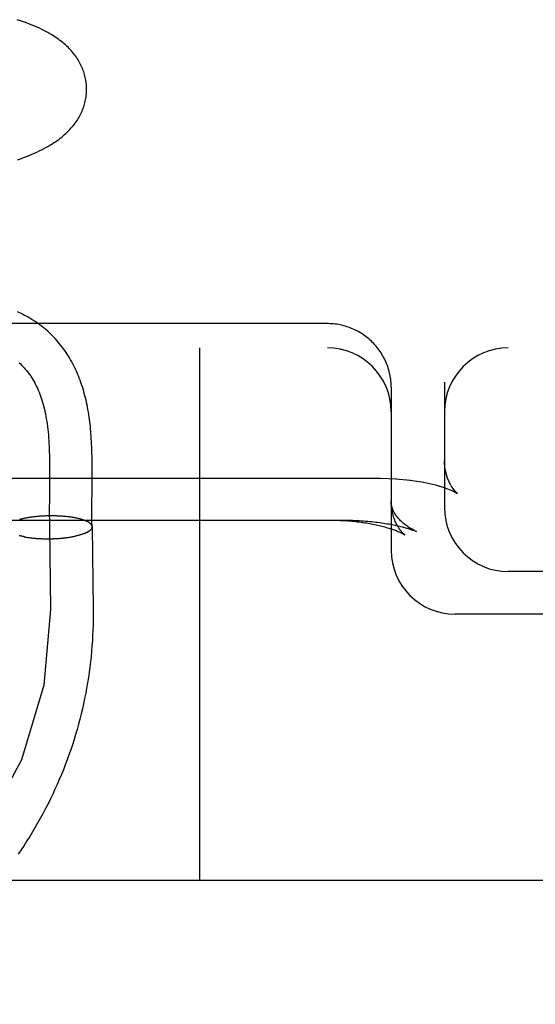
# Model space of a CAD drawing. Header units: inches. Extents: x 0 to 215, y 0 to 139.
# Tile 69 of 117: x 127.973 to 128.095, y 50.472 to 50.703. Entities that reach past the tile are written whole.
import ezdxf

# ---------------------------------------------------------------- set-up
doc = ezdxf.new("R2010")
doc.units = ezdxf.units.IN
doc.header["$LTSCALE"] = 11.804375
doc.header["$MEASUREMENT"] = 0
doc.linetypes.add('HIDDEN', pattern=[0.2, 0.1, -0.1])
doc.layers.add('DEFAULT_2', color=8, linetype='HIDDEN')

msp = doc.modelspace()

# ---------------------------------------------------------------- linework, layer by layer
at = {"layer": 'DEFAULT_2', "color": 8, "linetype": 'HIDDEN'}
for p, q in [((128.04573, 50.63151), (127.82488, 50.63151)), ((126.04073, 50.62584), (128.24573, 50.62584)), ((128.01573, 50.62584), (128.01573, 50.50084)), ((128.06043, 50.61955), (128.06035, 50.61993)), ((128.06069, 50.61759), (128.06066, 50.61798)), ((128.06073, 50.61659), (128.06073, 50.57834)), ((128.07323, 50.61775), (128.07323, 50.58834)), ((127.98047, 50.59921), (127.98048, 50.59776)), ((127.98048, 50.59776), (127.98048, 50.59628)), ((127.99048, 50.59745), (127.99047, 50.59897)), ((127.98048, 50.59628), (127.98047, 50.59404)), ((127.99048, 50.59591), (127.99048, 50.59745)), ((127.83823, 50.59523), (128.05823, 50.59523)), ((127.98047, 50.59404), (127.98043, 50.59029)), ((128.05823, 50.59523), (128.06192, 50.59512)), ((128.06173, 50.59513), (128.06528, 50.59479)), ((128.06513, 50.59481), (128.0684, 50.59429)), ((128.07112, 50.59366), (128.07334, 50.59298)), ((128.07334, 50.59298), (128.07498, 50.59233)), ((128.07495, 50.59235), (128.07586, 50.5919)), ((128.07584, 50.59191), (128.07593, 50.59185)), ((128.07591, 50.59187), (128.07628, 50.59164)), ((127.98043, 50.59029), (127.98042, 50.58806)), ((127.99042, 50.5875), (127.99042, 50.58895)), ((127.97675, 50.58617), (127.97648, 50.58613)), ((127.97695, 50.58619), (127.97667, 50.58616)), ((127.97714, 50.58621), (127.97687, 50.58618)), ((127.97734, 50.58623), (127.97706, 50.5862)), ((127.97754, 50.58625), (127.97726, 50.58622)), ((127.97774, 50.58627), (127.97746, 50.58624)), ((127.97795, 50.58629), (127.97766, 50.58626)), ((127.97815, 50.58631), (127.97786, 50.58628)), ((127.97835, 50.58632), (127.97806, 50.5863)), ((127.97856, 50.58633), (127.97826, 50.58631)), ((127.97877, 50.58635), (127.97846, 50.58632)), ((127.97897, 50.58636), (127.97867, 50.58634)), ((127.97918, 50.58637), (127.97887, 50.58635)), ((127.97939, 50.58638), (127.97908, 50.58636)), ((127.9796, 50.58639), (127.97929, 50.58637)), ((127.97981, 50.58639), (127.97949, 50.58638)), ((127.98002, 50.5864), (127.9797, 50.58639)), ((127.98023, 50.5864), (127.97991, 50.58639)), ((127.98044, 50.58641), (127.98012, 50.5864)), ((127.98065, 50.58641), (127.98032, 50.5864)), ((127.98042, 50.58806), (127.98042, 50.58643)), ((127.98086, 50.58641), (127.98053, 50.5864)), ((127.98107, 50.58641), (127.98074, 50.58641)), ((127.98128, 50.58641), (127.98095, 50.58641)), ((127.98149, 50.5864), (127.98116, 50.5864)), ((127.98169, 50.5864), (127.98136, 50.5864)), ((127.9819, 50.5864), (127.98157, 50.5864)), ((127.98211, 50.58639), (127.98178, 50.5864)), ((127.98232, 50.58638), (127.98198, 50.58639)), ((127.98252, 50.58637), (127.98219, 50.58638)), ((127.98273, 50.58636), (127.98239, 50.58638)), ((127.98293, 50.58635), (127.9826, 50.58637)), ((127.98313, 50.58634), (127.9828, 50.58636)), ((127.98334, 50.58633), (127.983, 50.58635)), ((127.98354, 50.58631), (127.9832, 50.58633)), ((127.98374, 50.5863), (127.9834, 50.58632)), ((127.98393, 50.58628), (127.9836, 50.58631)), ((127.98413, 50.58626), (127.9838, 50.58629)), ((127.98419, 50.58625), (127.98399, 50.58627)), ((127.98438, 50.58624), (127.98413, 50.58626)), ((127.98457, 50.58622), (127.98432, 50.58624)), ((127.98476, 50.58619), (127.98452, 50.58623)), ((127.98494, 50.58617), (127.98471, 50.5862)), ((127.98513, 50.58615), (127.9849, 50.58618)), ((127.98531, 50.58612), (127.98508, 50.58616)), ((127.99043, 50.58612), (127.99042, 50.5875)), ((127.97359, 50.58559), (127.9734, 50.58554)), ((127.97374, 50.58563), (127.97355, 50.58558)), ((127.9739, 50.58567), (127.9737, 50.58562)), ((127.97406, 50.58571), (127.97386, 50.58566)), ((127.97422, 50.58574), (127.97401, 50.58569)), ((127.97439, 50.58578), (127.97418, 50.58573)), ((127.97456, 50.58582), (127.97434, 50.58577)), ((127.97473, 50.58585), (127.9745, 50.5858)), ((127.9749, 50.58589), (127.97467, 50.58584)), ((127.97507, 50.58592), (127.97484, 50.58587)), ((127.97525, 50.58595), (127.97502, 50.58591)), ((127.97543, 50.58598), (127.97519, 50.58594)), ((127.97561, 50.58601), (127.97537, 50.58597)), ((127.9758, 50.58604), (127.97555, 50.586)), ((127.97599, 50.58607), (127.97573, 50.58603)), ((127.97617, 50.5861), (127.97592, 50.58606)), ((127.97636, 50.58612), (127.9761, 50.58608)), ((127.97656, 50.58615), (127.97629, 50.58611)), ((127.98549, 50.5861), (127.98527, 50.58613)), ((127.98567, 50.58607), (127.98545, 50.58611)), ((127.98585, 50.58605), (127.98563, 50.58608)), ((127.98602, 50.58602), (127.98581, 50.58606)), ((127.98619, 50.58599), (127.98599, 50.58603)), ((127.98636, 50.58596), (127.98616, 50.586)), ((127.98653, 50.58593), (127.98633, 50.58597)), ((127.9867, 50.58589), (127.9865, 50.58594)), ((127.98686, 50.58586), (127.98667, 50.5859)), ((127.98702, 50.58583), (127.98683, 50.58587)), ((127.98717, 50.58579), (127.98699, 50.58584)), ((127.99047, 50.58385), (127.99072, 50.56459)), ((127.9737, 50.58168), (127.97348, 50.58172)), ((127.97385, 50.58164), (127.97363, 50.58169)), ((127.97401, 50.58161), (127.97378, 50.58165)), ((127.97417, 50.58157), (127.97393, 50.58162)), ((127.97433, 50.58154), (127.97409, 50.58158)), ((127.97449, 50.58151), (127.97425, 50.58155)), ((127.98047, 50.58373), (127.98072, 50.56446)), ((127.98576, 50.58152), (127.98596, 50.58155)), ((127.98593, 50.58155), (127.98613, 50.58158)), ((127.98611, 50.58158), (127.9863, 50.58162)), ((127.98628, 50.58161), (127.98647, 50.58165)), ((127.98644, 50.58165), (127.98661, 50.58168)), ((127.98945, 50.58265), (127.98873, 50.58231)), ((128.06594, 50.58302), (128.06663, 50.58273)), ((127.97457, 50.58149), (127.97441, 50.58152)), ((127.97449, 50.58151), (127.97474, 50.58146)), ((127.97466, 50.58148), (127.97491, 50.58143)), ((127.97483, 50.58145), (127.97508, 50.5814)), ((127.975, 50.58142), (127.97526, 50.58137)), ((127.97518, 50.58139), (127.97543, 50.58135)), ((127.97535, 50.58137), (127.97561, 50.58132)), ((127.97553, 50.58134), (127.97579, 50.5813)), ((127.97571, 50.58132), (127.97597, 50.58128)), ((127.97589, 50.58129), (127.97616, 50.58125)), ((127.97608, 50.58127), (127.97635, 50.58123)), ((127.97626, 50.58125), (127.97653, 50.58121)), ((127.97645, 50.58123), (127.97672, 50.58119)), ((127.97664, 50.58121), (127.97691, 50.58118)), ((127.97683, 50.58119), (127.97711, 50.58116)), ((127.97703, 50.58117), (127.9773, 50.58114)), ((127.97722, 50.58116), (127.9775, 50.58113)), ((127.97742, 50.58114), (127.97769, 50.58112)), ((127.97762, 50.58113), (127.97789, 50.5811)), ((127.97781, 50.58111), (127.97809, 50.58109)), ((127.97801, 50.5811), (127.97829, 50.58108)), ((127.97821, 50.58109), (127.97849, 50.58107)), ((127.97842, 50.58108), (127.97869, 50.58106)), ((127.97862, 50.58107), (127.9789, 50.58106)), ((127.97882, 50.58107), (127.9791, 50.58105)), ((127.97903, 50.58106), (127.9793, 50.58105)), ((127.97923, 50.58105), (127.97951, 50.58104)), ((127.97944, 50.58105), (127.97971, 50.58104)), ((127.97964, 50.58105), (127.97992, 50.58104)), ((127.97985, 50.58105), (127.98012, 50.58104)), ((127.98005, 50.58105), (127.98033, 50.58104)), ((127.98026, 50.58105), (127.98053, 50.58104)), ((127.98047, 50.58105), (127.98074, 50.58105)), ((127.98067, 50.58105), (127.98094, 50.58105)), ((127.98088, 50.58106), (127.98115, 50.58106)), ((127.98109, 50.58106), (127.98135, 50.58106)), ((127.98129, 50.58107), (127.98156, 50.58107)), ((127.9815, 50.58107), (127.98176, 50.58108)), ((127.9817, 50.58108), (127.98196, 50.58109)), ((127.98191, 50.58109), (127.98217, 50.5811)), ((127.98211, 50.5811), (127.98237, 50.58111)), ((127.98232, 50.58112), (127.98257, 50.58113)), ((127.98252, 50.58113), (127.98277, 50.58114)), ((127.98272, 50.58114), (127.98297, 50.58116)), ((127.98292, 50.58116), (127.98317, 50.58117)), ((127.98312, 50.58117), (127.98337, 50.58119)), ((127.98332, 50.58119), (127.98356, 50.58121)), ((127.98352, 50.58121), (127.98376, 50.58123)), ((127.98371, 50.58123), (127.98395, 50.58125)), ((127.98391, 50.58125), (127.98414, 50.58127)), ((127.9841, 50.58127), (127.98433, 50.5813)), ((127.98429, 50.5813), (127.98452, 50.58132)), ((127.98448, 50.58132), (127.98471, 50.58135)), ((127.98467, 50.58134), (127.98489, 50.58137)), ((127.98486, 50.58137), (127.98508, 50.5814)), ((127.98504, 50.5814), (127.98526, 50.58143)), ((127.98522, 50.58143), (127.98544, 50.58146)), ((127.98541, 50.58145), (127.98561, 50.58149)), ((127.98558, 50.58148), (127.98579, 50.58152)), ((128.24573, 50.57334), (128.08823, 50.57334)), ((127.99072, 50.56459), (127.99073, 50.56334)), ((128.24573, 50.56334), (128.07573, 50.56334)), ((128.35573, 50.50084), (126.04073, 50.50084))]:
    msp.add_line(p, q, dxfattribs=at)
for points in [[(127.98917, 50.68665), (127.98916, 50.68694), (127.98915, 50.68727), (127.98912, 50.68761), (127.98909, 50.68794), (127.98905, 50.68828), (127.989, 50.68861), (127.98893, 50.68894), (127.98887, 50.68927), (127.98879, 50.6896), (127.9887, 50.68993), (127.98861, 50.69026), (127.9885, 50.69058), (127.98839, 50.6909), (127.98827, 50.69122), (127.98814, 50.69154), (127.988, 50.69186), (127.98785, 50.69217), (127.9877, 50.69248), (127.98753, 50.69279), (127.98736, 50.6931), (127.98717, 50.69341), (127.98698, 50.69371), (127.98678, 50.69402), (127.98657, 50.69432), (127.98635, 50.69461), (127.98611, 50.69491), (127.98587, 50.6952), (127.98562, 50.69549), (127.98537, 50.69578), (127.9851, 50.69606), (127.98482, 50.69634), (127.98453, 50.69662), (127.98423, 50.69689), (127.98392, 50.69717), (127.98359, 50.69744), (127.98326, 50.69771), (127.98292, 50.69797), (127.98256, 50.69823), (127.98219, 50.69849), (127.9818, 50.69875), (127.98141, 50.69901), (127.98099, 50.69927), (127.98056, 50.69952), (127.98011, 50.69978), (127.97964, 50.70003), (127.97915, 50.70029), (127.97864, 50.70054), (127.97811, 50.7008), (127.97756, 50.70105), (127.97698, 50.7013), (127.97637, 50.70155), (127.97574, 50.70181), (127.97507, 50.70206), (127.97437, 50.70232), (127.97364, 50.70257), (127.97288, 50.70282)], [(127.97295, 50.66996), (127.97368, 50.67021), (127.97437, 50.67047), (127.97505, 50.67073), (127.97569, 50.67098), (127.97631, 50.67124), (127.97691, 50.6715), (127.97748, 50.67176), (127.97803, 50.67202), (127.97857, 50.67229), (127.97909, 50.67255), (127.97959, 50.67282), (127.98007, 50.67309), (127.98054, 50.67336), (127.98099, 50.67363), (127.98142, 50.67391), (127.98184, 50.67418), (127.98223, 50.67446), (127.98262, 50.67473), (127.98299, 50.67501), (127.98334, 50.67529), (127.98369, 50.67558), (127.98402, 50.67586), (127.98434, 50.67615), (127.98465, 50.67645), (127.98495, 50.67674), (127.98524, 50.67704), (127.98551, 50.67734), (127.98578, 50.67765), (127.98603, 50.67795), (127.98627, 50.67826), (127.98651, 50.67857), (127.98673, 50.67888), (127.98693, 50.67918), (127.98713, 50.67949), (127.98732, 50.67981), (127.9875, 50.68012), (127.98767, 50.68043), (127.98783, 50.68075), (127.98798, 50.68106), (127.98812, 50.68138), (127.98825, 50.68171), (127.98837, 50.68203), (127.98849, 50.68236), (127.98859, 50.68268), (127.98869, 50.68301), (127.98878, 50.68334), (127.98886, 50.68367), (127.98893, 50.68401), (127.98899, 50.68434), (127.98904, 50.68468), (127.98909, 50.68501), (127.98912, 50.68535), (127.98915, 50.68569), (127.98916, 50.68602), (127.98917, 50.68636), (127.98917, 50.68665)], [(127.99047, 50.59897), (127.99046, 50.59971), (127.99045, 50.60044), (127.99043, 50.60116), (127.99041, 50.60186), (127.99039, 50.60255), (127.99036, 50.60322), (127.99033, 50.60387), (127.99029, 50.60451), (127.99025, 50.60512), (127.99021, 50.60571), (127.99016, 50.60628), (127.99011, 50.60683), (127.99006, 50.60737), (127.99, 50.60791), (127.98993, 50.60846), (127.98986, 50.60903), (127.98978, 50.6096), (127.98969, 50.61019), (127.98959, 50.61077), (127.98949, 50.61134), (127.98939, 50.6119), (127.98928, 50.61245), (127.98916, 50.613), (127.98904, 50.61353), (127.98892, 50.61407), (127.98878, 50.6146), (127.98864, 50.61512), (127.98849, 50.61565), (127.98834, 50.61617), (127.98818, 50.6167), (127.98801, 50.61721), (127.98783, 50.61772), (127.98765, 50.61823), (127.98746, 50.61873), (127.98726, 50.61923), (127.98706, 50.61972), (127.98685, 50.62021), (127.98663, 50.62069), (127.9864, 50.62117), (127.98617, 50.62164), (127.98593, 50.6221), (127.98569, 50.62256), (127.98543, 50.62301), (127.98517, 50.62346), (127.9849, 50.6239), (127.98463, 50.62433), (127.98435, 50.62476), (127.98406, 50.62518), (127.98377, 50.6256), (127.98346, 50.626), (127.98315, 50.6264), (127.98284, 50.6268), (127.98252, 50.62719), (127.98219, 50.62757), (127.98185, 50.62794), (127.98151, 50.62831), (127.98115, 50.62867), (127.98079, 50.62903), (127.98043, 50.62937), (127.98005, 50.62972), (127.97967, 50.63005), (127.97928, 50.63038), (127.97889, 50.6307), (127.97848, 50.63101), (127.97807, 50.63132), (127.97765, 50.63162), (127.97723, 50.63191), (127.97679, 50.6322), (127.97635, 50.63248), (127.97589, 50.63275), (127.97543, 50.63302), (127.97495, 50.63328), (127.97447, 50.63353), (127.97398, 50.63378), (127.97347, 50.63402), (127.97296, 50.63425)], [(128.06073, 50.61659), (128.06072, 50.6168), (128.06071, 50.6172), (128.06069, 50.61759), (128.06066, 50.61798), (128.06062, 50.61838), (128.06057, 50.61877), (128.0605, 50.61916), (128.06043, 50.61955), (128.06035, 50.61993), (128.06025, 50.62032), (128.06015, 50.6207), (128.06003, 50.62108), (128.05991, 50.62145), (128.05977, 50.62183), (128.05963, 50.62219), (128.05947, 50.62256), (128.05931, 50.62292), (128.05914, 50.62328), (128.05895, 50.62363), (128.05876, 50.62397), (128.05856, 50.62431), (128.05835, 50.62465), (128.05813, 50.62498), (128.0579, 50.62531), (128.05767, 50.62562), (128.05742, 50.62594), (128.05717, 50.62624), (128.05691, 50.62654), (128.05664, 50.62683), (128.05636, 50.62712), (128.05608, 50.62739), (128.05578, 50.62766), (128.05549, 50.62792), (128.05518, 50.62818), (128.05487, 50.62842), (128.05455, 50.62866), (128.05422, 50.62889), (128.05389, 50.62911), (128.05355, 50.62932), (128.05321, 50.62952), (128.05286, 50.62972), (128.05251, 50.6299), (128.05215, 50.63008), (128.05179, 50.63024), (128.05142, 50.6304), (128.05105, 50.63054), (128.05067, 50.63068), (128.05029, 50.6308), (128.04991, 50.63092), (128.04953, 50.63103), (128.04914, 50.63112), (128.04875, 50.63121), (128.04836, 50.63128), (128.04796, 50.63135), (128.04757, 50.6314), (128.04717, 50.63144), (128.04677, 50.63148), (128.04637, 50.6315), (128.04597, 50.63151), (128.04573, 50.63151)], [(127.97332, 50.62233), (127.97362, 50.62205), (127.97392, 50.62177), (127.97421, 50.62147), (127.97449, 50.62117), (127.97477, 50.62086), (127.97504, 50.62054), (127.97531, 50.62021), (127.97557, 50.61987), (127.97582, 50.61952), (127.97607, 50.61916), (127.97631, 50.61879), (127.97654, 50.61841), (127.97677, 50.61802), (127.97699, 50.61762), (127.97721, 50.61721), (127.97741, 50.61679), (127.97762, 50.61636), (127.97781, 50.61592), (127.978, 50.61546), (127.97818, 50.615), (127.97835, 50.61453), (127.97852, 50.61404), (127.97868, 50.61355), (127.97884, 50.61304), (127.97899, 50.61252), (127.97913, 50.612), (127.97926, 50.61145), (127.97939, 50.6109), (127.9795, 50.61034), (127.97962, 50.60976), (127.97972, 50.60918), (127.97982, 50.60858), (127.97991, 50.60797), (127.97999, 50.60735), (127.98007, 50.60671), (127.98014, 50.60606), (127.9802, 50.6054), (127.98025, 50.60475), (127.9803, 50.60409), (127.98034, 50.60342), (127.98037, 50.60274), (127.9804, 50.60205), (127.98042, 50.60135), (127.98044, 50.60065), (127.98046, 50.59993), (127.98047, 50.59921)], [(128.06062, 50.61838), (128.06057, 50.61877), (128.0605, 50.61916)], [(128.07393, 50.59525), (128.07334, 50.59763), (128.07323, 50.59921)], [(128.07476, 50.5935), (128.07392, 50.59529), (128.07332, 50.59776), (128.07323, 50.5992)], [(127.99042, 50.58895), (127.99045, 50.59278), (127.99048, 50.59591)], [(128.06832, 50.59431), (128.07111, 50.59367), (128.07336, 50.59298)], [(128.07614, 50.59176), (128.07559, 50.59233), (128.07477, 50.59349)], [(128.07628, 50.59164), (128.07612, 50.59178), (128.07557, 50.59236)], [(128.06663, 50.58273), (128.0664, 50.58284), (128.06613, 50.58298), (128.06587, 50.58312), (128.06561, 50.58326), (128.06536, 50.58341), (128.06511, 50.58356), (128.06487, 50.58372), (128.06463, 50.58388), (128.0644, 50.58404), (128.06417, 50.58421), (128.06395, 50.58438), (128.06374, 50.58455), (128.06353, 50.58472), (128.06333, 50.5849), (128.06313, 50.58508), (128.06294, 50.58526), (128.06276, 50.58545), (128.06258, 50.58563), (128.06242, 50.58582), (128.06226, 50.58601), (128.06211, 50.58619), (128.06196, 50.58638), (128.06183, 50.58657), (128.0617, 50.58676), (128.06159, 50.58694), (128.06148, 50.58713), (128.06138, 50.58731), (128.06128, 50.5875), (128.0612, 50.58768), (128.06112, 50.58786), (128.06105, 50.58803), (128.06099, 50.58821), (128.06093, 50.58839), (128.06088, 50.58856), (128.06084, 50.58874), (128.06081, 50.58891), (128.06078, 50.58909), (128.06075, 50.58926), (128.06074, 50.58944), (128.06073, 50.58962), (128.06073, 50.58978)], [(128.06391, 50.58197), (128.06391, 50.58197), (128.06391, 50.58196), (128.06391, 50.58196), (128.0639, 50.58197), (128.06388, 50.58199), (128.06386, 50.58201), (128.06382, 50.58203), (128.06378, 50.58207), (128.06374, 50.58211), (128.06368, 50.58216), (128.06362, 50.58221), (128.06356, 50.58228), (128.06349, 50.58235), (128.06341, 50.58243), (128.06333, 50.58252), (128.06324, 50.58261), (128.06315, 50.58272), (128.06305, 50.58283), (128.06295, 50.58296), (128.06285, 50.58309), (128.06274, 50.58324), (128.06263, 50.5834), (128.06252, 50.58357), (128.0624, 50.58375), (128.06228, 50.58394), (128.06216, 50.58415), (128.06204, 50.58436), (128.06192, 50.5846), (128.0618, 50.58484), (128.06169, 50.5851), (128.06157, 50.58537), (128.06146, 50.58566), (128.06135, 50.58596), (128.06125, 50.58627), (128.06116, 50.5866), (128.06107, 50.58693), (128.06099, 50.58728), (128.06092, 50.58763), (128.06086, 50.588), (128.06081, 50.58837), (128.06077, 50.58875), (128.06074, 50.58913), (128.06073, 50.58952), (128.06073, 50.58978)], [(127.98042, 50.58643), (127.98043, 50.58562), (127.98044, 50.58482), (127.98046, 50.58403), (127.98048, 50.58325)], [(127.82523, 50.58542), (128.04959, 50.58542), (128.05011, 50.58542), (128.05063, 50.58541), (128.05115, 50.5854), (128.05167, 50.58538), (128.05219, 50.58536), (128.0527, 50.58533), (128.05321, 50.58531), (128.05371, 50.58527), (128.05421, 50.58524), (128.05471, 50.5852), (128.0552, 50.58516), (128.05569, 50.58511), (128.05617, 50.58506), (128.05664, 50.58501), (128.05711, 50.58496), (128.05757, 50.5849), (128.05802, 50.58484), (128.05846, 50.58478), (128.0589, 50.58471), (128.05932, 50.58465), (128.05974, 50.58458), (128.06014, 50.58451), (128.06054, 50.58444), (128.06092, 50.58436), (128.0613, 50.58429), (128.06166, 50.58421), (128.06201, 50.58414), (128.06235, 50.58406), (128.06267, 50.58399), (128.06298, 50.58391), (128.06327, 50.58384), (128.06355, 50.58377), (128.06381, 50.5837), (128.06406, 50.58363), (128.06429, 50.58356), (128.06452, 50.5835), (128.06473, 50.58343), (128.06492, 50.58337), (128.06511, 50.58331), (128.06528, 50.58325), (128.06544, 50.5832), (128.0656, 50.58314), (128.06573, 50.58309), (128.06586, 50.58305), (128.06594, 50.58302)], [(127.98961, 50.58493), (127.98952, 50.58498), (127.98943, 50.58503), (127.98933, 50.58508), (127.98923, 50.58512), (127.98913, 50.58517), (127.98902, 50.58522), (127.98891, 50.58526), (127.9888, 50.58531), (127.98868, 50.58536), (127.98856, 50.5854), (127.98843, 50.58544), (127.9883, 50.58549), (127.98817, 50.58553), (127.98803, 50.58557), (127.98789, 50.58561), (127.98775, 50.58565), (127.98761, 50.58569), (127.98746, 50.58573), (127.98731, 50.58576), (127.98715, 50.5858)], [(127.98945, 50.58265), (127.98954, 50.5827), (127.98963, 50.58276), (127.98971, 50.58281), (127.98979, 50.58286), (127.98986, 50.58291), (127.98993, 50.58297), (127.98999, 50.58302), (127.99006, 50.58308), (127.99011, 50.58313), (127.99017, 50.58318), (127.99021, 50.58324), (127.99026, 50.58329), (127.9903, 50.58335), (127.99033, 50.5834), (127.99037, 50.58346), (127.99039, 50.58352), (127.99042, 50.58357), (127.99044, 50.58363), (127.99045, 50.58368), (127.99046, 50.58374), (127.99047, 50.5838), (127.99047, 50.58385), (127.99047, 50.58386)], [(127.99047, 50.58386), (127.99046, 50.58391), (127.99046, 50.58396), (127.99045, 50.58402), (127.99043, 50.58407), (127.99041, 50.58413), (127.99038, 50.58418), (127.99036, 50.58424), (127.99032, 50.58429), (127.99029, 50.58435), (127.99024, 50.5844), (127.9902, 50.58446), (127.99015, 50.58451), (127.99009, 50.58456), (127.99004, 50.58462), (127.98997, 50.58467), (127.98991, 50.58472), (127.98984, 50.58477), (127.98976, 50.58482), (127.98968, 50.58487), (127.9896, 50.58492)], [(127.99006, 50.58307), (127.99011, 50.58313), (127.99017, 50.58318), (127.99022, 50.58324), (127.99026, 50.58329), (127.9903, 50.58335), (127.99034, 50.5834), (127.99037, 50.58346), (127.9904, 50.58351), (127.99042, 50.58357), (127.99044, 50.58362), (127.99045, 50.58368), (127.99047, 50.58373), (127.99047, 50.58379), (127.99047, 50.58384)], [(127.99047, 50.58385), (127.99047, 50.5839), (127.99047, 50.58396), (127.99045, 50.58401), (127.99044, 50.58407), (127.99042, 50.58412), (127.99039, 50.58418), (127.99037, 50.58424), (127.99033, 50.58429), (127.9903, 50.58435), (127.99025, 50.5844)], [(127.99047, 50.58386), (127.99046, 50.58422), (127.99044, 50.58482), (127.99043, 50.58546), (127.99043, 50.58612)], [(128.04656, 50.58542), (128.04702, 50.58542), (128.04748, 50.58541), (128.04793, 50.5854), (128.04839, 50.58538), (128.04884, 50.58536), (128.04929, 50.58534), (128.04974, 50.58532), (128.05019, 50.58529), (128.05063, 50.58525), (128.05107, 50.58522), (128.05151, 50.58518), (128.05195, 50.58513), (128.05238, 50.58509), (128.05281, 50.58504), (128.05323, 50.58499), (128.05365, 50.58493), (128.05406, 50.58487), (128.05447, 50.58481), (128.05488, 50.58475), (128.05528, 50.58468), (128.05567, 50.58461), (128.05606, 50.58454), (128.05644, 50.58447), (128.05681, 50.58439), (128.05718, 50.58431), (128.05754, 50.58423), (128.05789, 50.58415), (128.05824, 50.58407), (128.05858, 50.58398), (128.0589, 50.5839), (128.05922, 50.58381), (128.05953, 50.58372), (128.05983, 50.58364), (128.06013, 50.58355), (128.06041, 50.58346), (128.06068, 50.58337), (128.06094, 50.58328), (128.06119, 50.5832), (128.06143, 50.58311), (128.06166, 50.58303), (128.06188, 50.58294), (128.06208, 50.58286), (128.06228, 50.58278), (128.06246, 50.5827), (128.06263, 50.58263), (128.06279, 50.58256), (128.06294, 50.58249), (128.06308, 50.58242), (128.06321, 50.58236), (128.06333, 50.5823), (128.06343, 50.58225), (128.06352, 50.5822), (128.06361, 50.58215), (128.06368, 50.58211), (128.06374, 50.58207), (128.06379, 50.58204), (128.06384, 50.58201), (128.06387, 50.58199), (128.06389, 50.58198), (128.06391, 50.58197)], [(127.97355, 50.58171), (127.97333, 50.58176)], [(127.98873, 50.58231), (127.98861, 50.58226), (127.98849, 50.58222), (127.98836, 50.58217), (127.98824, 50.58213), (127.98811, 50.58208), (127.98797, 50.58204), (127.98783, 50.582), (127.98769, 50.58196), (127.98755, 50.58192), (127.9874, 50.58187), (127.98725, 50.58184), (127.9871, 50.5818), (127.98695, 50.58176), (127.98679, 50.58172), (127.98663, 50.58169)], [(127.98872, 50.58231), (127.98884, 50.58236), (127.98895, 50.58241), (127.98906, 50.58245)], [(127.98916, 50.5825), (127.98926, 50.58255), (127.98936, 50.5826), (127.98945, 50.58265)], [(127.98072, 50.56446), (127.97914, 50.54666), (127.97387, 50.5292), (127.96531, 50.51336), (127.95349, 50.49919), (127.93926, 50.48773), (127.92269, 50.47903), (127.90499, 50.47372), (127.88622, 50.47181), (127.86776, 50.47346), (127.84968, 50.47866), (127.83329, 50.48702), (127.81867, 50.49851), (127.80688, 50.51229), (127.79796, 50.52832), (127.79257, 50.54541), (127.79073, 50.56366)], [(127.99073, 50.56334), (127.99072, 50.5621), (127.99069, 50.56086), (127.99066, 50.55961), (127.9906, 50.55837), (127.99053, 50.55713), (127.99044, 50.55589), (127.99034, 50.55465), (127.99022, 50.55341), (127.99009, 50.55217), (127.98994, 50.55094), (127.98978, 50.54971), (127.98959, 50.54847), (127.9894, 50.54725), (127.98919, 50.54602), (127.98896, 50.54479), (127.98872, 50.54357), (127.98846, 50.54235), (127.98819, 50.54114), (127.9879, 50.53993), (127.98759, 50.53872), (127.98727, 50.53751), (127.98694, 50.53631), (127.98659, 50.53511), (127.98622, 50.53392), (127.98584, 50.53273), (127.98545, 50.53155), (127.98504, 50.53037), (127.98461, 50.5292), (127.98417, 50.52803), (127.98372, 50.52686), (127.98325, 50.5257), (127.98276, 50.52455), (127.98226, 50.5234), (127.98175, 50.52226), (127.98122, 50.52113), (127.98068, 50.52), (127.98012, 50.51888), (127.97955, 50.51776), (127.97897, 50.51665), (127.97837, 50.51555), (127.97775, 50.51446), (127.97713, 50.51337), (127.97649, 50.51229), (127.97583, 50.51122), (127.97517, 50.51015), (127.97448, 50.5091), (127.97379, 50.50805), (127.97308, 50.50701)]]:
    msp.add_lwpolyline(points, dxfattribs=at)
for centre, start, end in [((128.04573, 50.61084), 0, 90), ((128.08823, 50.61084), 90, 180), ((128.08823, 50.58834), 180, 270), ((128.07573, 50.57834), 180, 270)]:
    msp.add_arc(centre, 0.015, start, end, dxfattribs=at)

doc.saveas('drawing.dxf')
